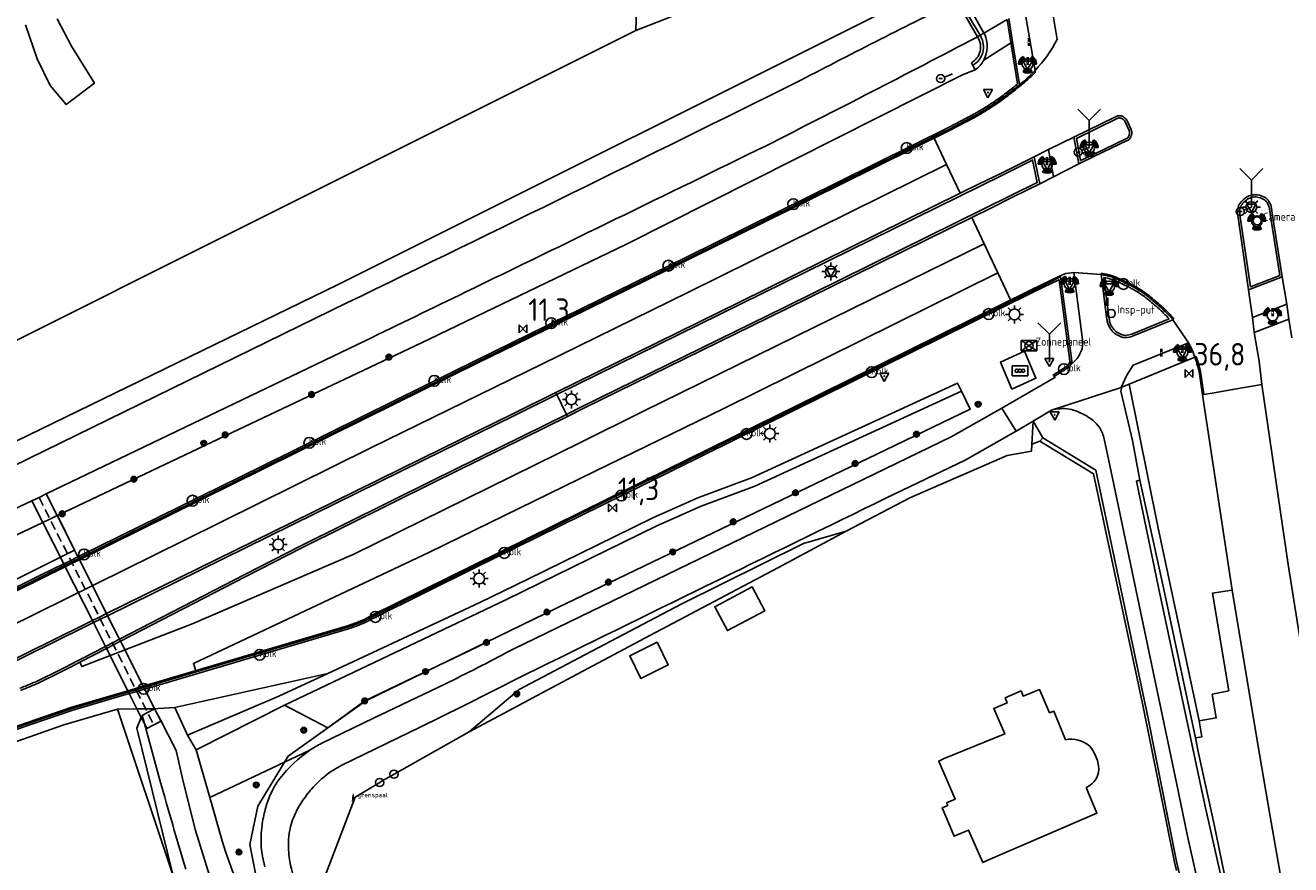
# Model space of a CAD drawing. Header units: metres. Extents: x 146197 to 147987, y 466000 to 467464.
# Tile 11 of 18: x 147670 to 147810, y 467066 to 467160. Entities that reach past the tile are written whole.
import ezdxf

# ---------------------------------------------------------------- set-up
doc = ezdxf.new("R2010")
doc.units = ezdxf.units.M
doc.header["$LTSCALE"] = 4
doc.linetypes.add('STIPPELFIJN', pattern=[0.375, 0.25, -0.125])
doc.layers.get('0').update_dxf_attribs({"linetype": 'CONTINUOUS'})
for name, color, linetype in [('G_BTD', 3, 'CONTINUOUS'), ('G_KWDUPM1', 11, 'ByLayer'), ('G_OTD', 32, 'CONTINUOUS'), ('G_OWG', 6, 'CONTINUOUS'), ('G_OWT', 6, 'CONTINUOUS'), ('G_PND', 1, 'CONTINUOUS'), ('G_WGD', 7, 'CONTINUOUS'), ('G_WGI', 1, 'CONTINUOUS'), ('G_WTD', 5, 'CONTINUOUS'), ('LKWDUP', 5, 'CONTINUOUS'), ('LSHD', 3, 'CONTINUOUS'), ('LVGO', 3, 'CONTINUOUS'), ('LWGI', 7, 'CONTINUOUS'), ('PPALHM', 10, 'CONTINUOUS'), ('PVGO', 102, 'CONTINUOUS')]:
    doc.layers.add(name, color=color, linetype=linetype)
for name, color, linetype, true_color in [('PBRD', 7, 'CONTINUOUS', 0xbd2877), ('PINS', 7, 'CONTINUOUS', 0xbd2877), ('PKST', 7, 'CONTINUOUS', 0xbd2877), ('PPAL', 7, 'CONTINUOUS', 0xbd2877), ('PPUT', 7, 'CONTINUOUS', 0xbd2877), ('PSNS', 7, 'CONTINUOUS', 0xbd2877)]:
    doc.layers.add(name, color=color, linetype=linetype, true_color=true_color)
doc.styles.add('ISO', font='ISO')
doc.styles.get("Standard").update_dxf_attribs({"font": 'ISO'})
doc.linetypes.add('HAAG', pattern='A,0.25,-0.25,[151,BLOK.SHX,S=0.25,R=0,X=0,Y=0],-0.25,0.25', length=1)

# ---------------------------------------------------------------- blocks, each defined once
blk = doc.blocks.new('drukknoppaal')
at = {"linetype": 'ByBlock', "lineweight": -2}
h = blk.add_hatch(color=0, dxfattribs=at)
h.dxf.hatch_style = 1
h.paths.add_polyline_path([(0.15, 0.8), (-0.15, 0.8), (-0.15, -0.1), (0, -0.1, -0.414214), (-0.1, 0, -1), (0.1, 0, -0.414214), (0, -0.1), (0.15, -0.1)])
h.paths.add_polyline_path([(-0.1, 0.3, -1), (0.1, 0.3, -1)], flags=16)
at = {"linetype": 'ByBlock', "lineweight": -2, "true_color": 0x681648}
h = blk.add_hatch(color=219, dxfattribs=at)
h.dxf.hatch_style = 1
h.paths.add_polyline_path([(0.1, 0, 1), (-0.1, 0, 1)])
at = {"color": 0, "linetype": 'ByBlock', "lineweight": -2}
blk.add_attdef('DRUKKNOPPAAL', (0.5, 0.35), '', height=0.5, dxfattribs=at)
blk = doc.blocks.new('lichtmast')
at = {"color": 0}
for p, q in [((-0.6, 0), (-1, 0)), ((-0.71, 0.71), (-0.42, 0.42)), ((0, 0.6), (0, 1)), ((0.42, 0.42), (0.71, 0.71)), ((0.6, 0), (1, 0)), ((-0.42, -0.42), (-0.71, -0.71)), ((0, -0.6), (0, -1)), ((0.42, -0.42), (0.71, -0.71))]:
    blk.add_line(p, q, dxfattribs=at)
blk.add_circle((0, 0), 0.6, dxfattribs=at)
blk = doc.blocks.new('verkeersbord')
at = {"color": 0}
for p, q in [((0.5, 0.32), (-0.5, 0.32)), ((-0.5, 0.32), (0, -0.6)), ((0, -0.6), (0.5, 0.32))]:
    blk.add_line(p, q, dxfattribs=at)
blk = doc.blocks.new('kolk')
at = {"color": 0}
blk.add_circle((0, 0), 0.6, dxfattribs=at)
at = {"color": 0, "linetype": 'Continuous', "style": 'ISO'}
blk.add_attdef('KOLK', (-0.04, -0.26), '', height=0.8, dxfattribs=at)
blk = doc.blocks.new('aanduidingsbord')
at = {"color": 0}
for p, q in [((-0.81, -0.33), (0, 0)), ((-1.45, -0.5), (-1.01, -0.5))]:
    blk.add_line(p, q, dxfattribs=at)
blk.add_circle((-1.23, -0.5), 0.45, dxfattribs=at)
blk = doc.blocks.new('verkeersbord-pl')
at = {"linetype": 'Continuous'}
blk.add_circle((0, 0), 0.03, dxfattribs=at)
blk = doc.blocks.new('verkeerslicht')
at = {"color": 0, "linetype": 'Continuous'}
for p, q in [((-1, 0), (-0.6, 0)), ((-0.3, 0.52), (-0.5, 0.86)), ((0.3, 0.52), (0.5, 0.86)), ((0.6, 0), (1, 0)), ((-0.3, -0.52), (-0.5, -0.86)), ((0.3, -0.52), (0.5, -0.86))]:
    blk.add_line(p, q, dxfattribs=at)
at = {"color": 0}
blk.add_circle((0, 0), 0.6, dxfattribs=at)
at = {"color": 0, "linetype": 'Continuous'}
for radius, start, end in [(0.996, 119.9985, 179.9935), (0.897, 119.9989, 179.9928), (0.797, 119.9994, 179.9919), (0.697, 120, 179.9907), (0.697, 0.0093, 60), (0.797, 0.0081, 60.0006), (0.897, 0.0072, 60.0011), (0.996, 0.0065, 60.0015), (0.996, 240.0015, 299.9985), (0.897, 240.0011, 299.9989), (0.797, 240.0006, 299.9994), (0.697, 240, 300)]:
    blk.add_arc((0, 0), radius, start, end, dxfattribs=at)
blk = doc.blocks.new('schk.dwg')
for p, q in [((0.86, 0.56), (-0.86, 0.56)), ((-0.86, 0.56), (-0.86, -0.56)), ((0.86, -0.56), (0.86, 0.56)), ((-0.86, -0.56), (0.86, -0.56))]:
    blk.add_line(p, q)
at = {"linetype": 'Continuous'}
for p, q in [((-0.86, 0.56), (0.86, -0.56)), ((-0.86, -0.56), (0.86, 0.56))]:
    blk.add_line(p, q, dxfattribs=at)
blk = doc.blocks.new('zonnepaneel')
at = {"color": 0}
blk.add_circle((0, 0), 0.45, dxfattribs=at)
at = {"color": 0, "style": 'ISO'}
blk.add_attdef('ZONNEPANEEL', (0.7, 0), '', height=0.9, dxfattribs=at)
blk = doc.blocks.new('wegwijzer')
at = {"color": 0}
for q in [(-0.424, 1.424), (0.424, 1.424), (0, 0)]:
    blk.add_line((0, 1), q, dxfattribs=at)
blk = doc.blocks.new('boom')
at = {"color": 0}
for radius in [0.315, 0.225, 0.135]:
    blk.add_circle((0, 0), radius, dxfattribs=at)
blk = doc.blocks.new('schk-vri')
at = {"color": 0}
for p, q in [((0.86, 0.56), (-0.86, 0.56)), ((-0.86, 0.56), (-0.86, -0.56)), ((0.86, -0.56), (0.86, 0.56)), ((-0.86, -0.56), (0.86, -0.56))]:
    blk.add_line(p, q, dxfattribs=at)
for centre in [(-0.36, 0), (0, 0), (0.36, 0)]:
    blk.add_circle(centre, 0.18, dxfattribs=at)
blk = doc.blocks.new('kilometerpaal')
at = {"color": 0}
for p, q in [((-0.44, 0.44), (0.44, -0.44)), ((-0.44, -0.44), (-0.44, 0.44)), ((0.44, 0.44), (-0.44, -0.44)), ((0.44, -0.44), (0.44, 0.44))]:
    blk.add_line(p, q, dxfattribs=at)
at = {"color": 0, "style": 'ISO'}
blk.add_attdef('KILOMETERPAAL', (0.59, 0.87), '', height=2.5, dxfattribs=at)
blk = doc.blocks.new('obstakel')
at = {"color": 0}
blk.add_circle((0, 0), 0.45, dxfattribs=at)
at = {"color": 0, "style": 'ISO'}
blk.add_attdef('OBSTAKEL', (0.7, 0), '', height=0.9, dxfattribs=at)
blk = doc.blocks.new('klok')
at = {"color": 0}
blk.add_circle((0, 0), 0.45, dxfattribs=at)
at = {"style": 'ISO'}
blk.add_attdef('KLOK', (0.7, 0), '', height=0.9, dxfattribs=at)
blk = doc.blocks.new('grensmarkering')
at = {"linetype": 'ByBlock', "lineweight": -2}
h = blk.add_hatch(color=0, dxfattribs=at)
h.dxf.hatch_style = 1
h.paths.add_polyline_path([(0.09, 0.55, 0.219912), (0.05, 0.61, -0.457379), (0.04, 0.66, 2.245674), (-0.04, 0.66, -0.457379), (-0.05, 0.61, 0.219912), (-0.09, 0.55), (-0.15, 0.04), (-0.18, 0.04), (-0.18, 0.01, 0.018367), (-0.1, 0, -0.954633), (0.1, 0, 0.018367), (0.18, 0.01), (0.18, 0.04), (0.15, 0.04)])
at = {"linetype": 'ByBlock', "lineweight": -2, "true_color": 0x681648}
h = blk.add_hatch(color=219, dxfattribs=at)
h.dxf.hatch_style = 1
h.paths.add_polyline_path([(0.1, 0, 1), (-0.1, 0, 1)])
at = {"linetype": 'ByBlock', "lineweight": -2}
h = blk.add_hatch(color=0, dxfattribs=at)
h.dxf.hatch_style = 1
h.paths.add_polyline_path([(0.18, -0.04, -0.022381), (0.08, -0.06, -0.528879), (-0.08, -0.06, -0.022381), (-0.18, -0.04), (-0.18, -0.13, 0.083333), (0.18, -0.13)])
at = {"color": 0, "linetype": 'ByBlock', "lineweight": -2}
blk.add_attdef('GRENSMARKERING', (0.5, 0.35), '', height=0.5, dxfattribs=at)
blk = doc.blocks.new('verkeersteller')
at = {"color": 0}
blk.add_circle((0, 0), 0.45, dxfattribs=at)

msp = doc.modelspace()

# ---------------------------------------------------------------- linework, layer by layer
at = {"layer": 'G_BTD', "linetype": 'Continuous', "transparency": 33554687}
for points in [[(147792.12, 467119.788), (147795.29, 467103.985), (147799.882, 467082.396)], [(147803.562, 467096.909), (147803.262, 467096.872), (147801.362, 467096.563), (147803.172, 467085.713), (147801.34, 467085.334), (147801.781, 467082.72), (147799.882, 467082.396)], [(147703.15, 467081.597), (147698.339, 467084.125)], [(147685.982, 467065.174), (147679.773, 467083.695)], [(147799.47, 467080.494), (147800.187, 467080.627), (147799.882, 467082.396)], [(147698.343, 467077.797), (147690.04, 467073.861)]]:
    msp.add_lwpolyline(points, dxfattribs=at)
at = {"layer": 'G_KWDUPM1', "transparency": 33554687}
for points in [[(147775.989, 467158.771), (147778.567, 467160.275)], [(147775.288, 467158.355), (147775.561, 467158.522)], [(147775.561, 467158.522), (147775.989, 467158.771)], [(147670.277, 467106.816), (147671.488, 467104.42)], [(147673.088, 467105.179), (147671.875, 467107.584)], [(147675.022, 467101.347), (147673.088, 467105.179)], [(147671.488, 467104.42), (147673.816, 467099.813)], [(147675.402, 467100.595), (147675.022, 467101.347)], [(147673.816, 467099.813), (147673.906, 467099.635)], [(147673.906, 467099.635), (147673.974, 467099.501), (147676.999, 467093.514)], [(147675.492, 467100.416), (147675.402, 467100.595)], [(147678.583, 467094.291), (147675.559, 467100.282), (147675.492, 467100.416)], [(147678.695, 467094.068), (147678.583, 467094.291)], [(147680.019, 467091.445), (147678.695, 467094.068)], [(147676.999, 467093.514), (147677.112, 467093.291)], [(147677.112, 467093.291), (147678.454, 467090.636)], [(147680.132, 467091.222), (147680.019, 467091.445)], [(147682.715, 467086.103), (147682.646, 467086.24), (147680.132, 467091.222)], [(147678.454, 467090.636), (147678.566, 467090.413)], [(147678.566, 467090.413), (147680.931, 467085.733), (147681, 467085.597)], [(147681, 467085.597), (147681.092, 467085.416)], [(147681.092, 467085.416), (147681.951, 467083.716)], [(147682.807, 467085.922), (147682.715, 467086.103)], [(147683.91, 467083.735), (147682.807, 467085.922)], [(147681.951, 467083.716), (147682.435, 467082.757)], [(147682.435, 467082.757), (147682.777, 467082.081)], [(147682.777, 467082.081), (147683.047, 467081.545), (147683.815, 467081.933), (147684.583, 467082.32), (147684.616, 467082.337), (147684.556, 467082.454), (147683.91, 467083.735)]]:
    msp.add_lwpolyline(points, dxfattribs=at)
at = {"layer": 'G_OTD', "linetype": 'Continuous', "transparency": 33554687}
for points in [[(147739.661, 467241.581), (147738.783, 467207.701), (147737.328, 467159.037), (147706.901, 467143.829), (147692.191, 467136.452), (147667.213, 467123.954), (147649.136, 467115), (147626.585, 467103.695), (147608.963, 467094.625)], [(147673.105, 467160.341), (147674.682, 467157.308), (147677.229, 467153.184), (147674.075, 467150.819), (147672.316, 467152.942), (147670.861, 467155.913), (147669.587, 467159.674)], [(147782.199, 467113.455), (147788.147, 467109.823), (147793.615, 467084.318), (147797.168, 467066.707), (147797.357, 467065.772)], [(147787.334, 467075.004), (147788.53, 467072.147), (147776.436, 467066.9), (147775.856, 467066.651), (147774.294, 467070.256), (147772.698, 467069.565), (147771.361, 467072.734), (147771.968, 467072.998), (147771.846, 467073.273), (147772.807, 467073.691), (147771.058, 467077.729), (147770.974, 467077.924), (147771.583, 467078.189), (147778.303, 467080.945), (147777.08, 467083.777), (147778.566, 467084.378), (147778.36, 467084.958), (147780.119, 467085.714), (147780.338, 467085.133), (147782.159, 467085.861), (147783.277, 467083.287), (147783.754, 467083.459), (147785.039, 467080.294)], [(147787.744, 467079.588), (147788.046, 467079.162), (147788.355, 467078.598), (147788.601, 467077.976), (147788.699, 467077.389)]]:
    msp.add_lwpolyline(points, dxfattribs=at)
for points in [[(147785.039, 467080.294, -0.2247972), (147787.744, 467079.588)], [(147788.699, 467077.389, -0.3636653), (147787.334, 467075.004)]]:
    msp.add_lwpolyline(points, format="xyb", dxfattribs=at)
at = {"layer": 'G_OWG', "linetype": 'Continuous', "transparency": 33554687}
for points in [[(147773.895, 467162.871), (147773.826, 467162.604), (147774.861, 467160.77), (147775.989, 467158.771)], [(147773.216, 467162.477), (147774.39, 467160.496), (147775.561, 467158.522)], [(147775.561, 467158.522), (147775.633, 467158.4)], [(147775.989, 467158.771), (147776.049, 467158.665)], [(147779.176, 467157.78), (147775.979, 467155.761)], [(147779.106, 467119.238), (147777.848, 467122.235), (147780.512, 467123.436), (147781.77, 467120.439), (147779.106, 467119.238)], [(147703.15, 467081.597), (147704.567, 467082.606), (147707.371, 467084.601), (147715.345, 467088.503), (147728.681, 467094.984), (147753.463, 467106.904), (147764.1, 467112.02), (147774.472, 467117.009), (147773.516, 467118.998)], [(147728.466, 467118.856), (147728.576, 467118.632)], [(147728.576, 467118.632), (147729.658, 467116.423)], [(147729.658, 467116.423), (147729.768, 467116.199)], [(147781.453, 467115.68), (147781.313, 467113.102)], [(147781.313, 467113.102), (147782.199, 467113.455)], [(147782.526, 467113.831), (147782.199, 467113.455)], [(147760.701, 467103.453), (147767.775, 467107.169), (147778.587, 467111.845), (147781.271, 467112.324), (147781.313, 467113.102)], [(147675.022, 467101.347), (147673.145, 467105.206)], [(147718.837, 467081.181), (147724.384, 467085.885), (147725.641, 467086.549), (147733.084, 467090.477), (147742.452, 467095.364), (147755.958, 467102.079), (147760.701, 467103.453)], [(147718.837, 467081.181), (147725.425, 467084.692), (147726.31, 467085.163), (147738.914, 467091.879), (147753.187, 467099.42), (147760.701, 467103.453)], [(147675.022, 467101.347), (147669.903, 467098.803), (147650.786, 467089.343), (147629.375, 467078.776), (147619.457, 467073.82), (147610.673, 467068.96), (147607.464, 467067.032), (147600.892, 467062.786), (147595.985, 467059.384), (147591.886, 467056.448), (147583.133, 467050.745), (147581.74, 467049.896), (147579.4, 467048.469), (147576.265, 467046.684), (147573.664, 467045.225), (147570.64, 467043.619), (147565.153, 467040.718), (147551.206, 467033.366), (147539.349, 467026.89)], [(147703.149, 467087.66), (147686.14, 467083.863)], [(147641.984, 467069.127), (147644.928, 467070.735), (147650.441, 467073.226), (147658.841, 467076.496), (147662.13, 467077.843), (147673.835, 467081.941), (147679.773, 467083.695)], [(147681.951, 467083.716), (147679.773, 467083.695)], [(147681.951, 467083.716), (147683.91, 467083.735)], [(147703.15, 467081.597), (147698.754, 467078.468), (147698.343, 467077.797)], [(147702.762, 467065.01), (147706.166, 467073.909), (147708.905, 467075.543), (147709.19, 467075.709), (147710.319, 467076.365), (147710.496, 467076.468), (147718.837, 467081.181)], [(147701.134, 467079.119), (147698.343, 467077.797)]]:
    msp.add_lwpolyline(points, dxfattribs=at)
for points in [[(147775.979, 467155.761, 0.2401409), (147776.049, 467158.665)], [(147775.633, 467158.4, -0.4143131), (147774.758, 467155.181)], [(147775.979, 467155.761, -0.1152339), (147775.013, 467154.67)]]:
    msp.add_lwpolyline(points, format="xyb", dxfattribs=at)
at = {"layer": 'G_OWT', "linetype": 'Continuous', "transparency": 33554687}
for points in [[(147661.669, 467110.104), (147704.28, 467130.849), (147769.848, 467163.624)], [(147775.013, 467154.67), (147773.631, 467154.126), (147736.227, 467135.272), (147719.531, 467127.244), (147714.393, 467124.773), (147708.547, 467122.001), (147693.211, 467114.731), (147673.145, 467105.206)], [(147774.758, 467155.181), (147774.599, 467155.459)], [(147775.013, 467154.67), (147774.758, 467155.181)], [(147673.088, 467105.179), (147672.287, 467104.799), (147671.488, 467104.42)], [(147673.088, 467105.179), (147673.145, 467105.206)], [(147671.488, 467104.42), (147647.05, 467092.819), (147637.796, 467088.174), (147627.311, 467083.363), (147604.672, 467072.051), (147590.998, 467064.7), (147581.276, 467059.474), (147553.787, 467045.196), (147526.205, 467030.7), (147501.136, 467017.617), (147475.953, 467004.731)], [(147682.435, 467082.757), (147681.943, 467081.582), (147685.982, 467065.174)], [(147682.435, 467082.757), (147682.529, 467082.982)], [(147683.91, 467083.735), (147684.298, 467083.757), (147686.14, 467083.863)], [(147687.544, 467080.807), (147686.14, 467083.863)], [(147690.04, 467073.861), (147688.517, 467079.159)], [(147690.04, 467073.861), (147691.421, 467069.053), (147691.811, 467067.785)]]:
    msp.add_lwpolyline(points, dxfattribs=at)
for points in [[(147775.288, 467158.355, -0.4334666), (147774.599, 467155.459)], [(147691.811, 467067.785, 0.02156), (147693.404, 467063.61)]]:
    msp.add_lwpolyline(points, format="xyb", dxfattribs=at)
at = {"layer": 'G_PND', "linetype": 'Continuous', "transparency": 33554687}
for points in [[(147751.67, 467094.606), (147747.514, 467092.404), (147746.109, 467095.057), (147750.265, 467097.258), (147751.67, 467094.606)], [(147739.696, 467091.133), (147740.943, 467088.605), (147737.883, 467087.101), (147736.66, 467089.62), (147739.696, 467091.133)]]:
    msp.add_lwpolyline(points, dxfattribs=at)
at = {"layer": 'G_WGD', "linetype": 'Continuous', "transparency": 33554687}
for points in [[(147781.675, 467154.608), (147780.495, 467161.4)], [(147783.5, 467161.819), (147784.107, 467158.068)], [(147778.752, 467160.383), (147779.176, 467157.78)], [(147779.949, 467153.044), (147779.911, 467153.275), (147779.176, 467157.78)], [(147780.386, 467153.387), (147780.25, 467153.277), (147779.949, 467153.044)], [(147774.888, 467149.535), (147772.236, 467148.141)], [(147785.976, 467147.205), (147790.597, 467149.458)], [(147791.892, 467149.015), (147792.307, 467148.121)], [(147770.388, 467147.227), (147759.91, 467142.044), (147743.056, 467133.706), (147725.423, 467125.063)], [(147772.236, 467148.141), (147770.388, 467147.227)], [(147771.846, 467144.152), (147770.388, 467147.227)], [(147785.976, 467147.205), (147783.17, 467145.836)], [(147785.976, 467147.205), (147786.522, 467144.234)], [(147792.376, 467147.426), (147792.4, 467147.56)], [(147781.583, 467145.03), (147783.17, 467145.836)], [(147783.17, 467145.836), (147783.717, 467142.792)], [(147786.522, 467144.234), (147788.285, 467145.083), (147791.911, 467146.829)], [(147781.583, 467145.03), (147777.935, 467143.193)], [(147781.583, 467145.03), (147782.183, 467142.024)], [(147726.92, 467122.011), (147743.2, 467129.993), (147771.846, 467144.152)], [(147773.352, 467140.975), (147771.846, 467144.152)], [(147775.451, 467142.01), (147777.935, 467143.193)], [(147786.522, 467144.234), (147783.717, 467142.792)], [(147775.451, 467142.01), (147773.352, 467140.975)], [(147779.178, 467140.534), (147782.183, 467142.024)], [(147782.183, 467142.024), (147783.717, 467142.792)], [(147773.352, 467140.975), (147748.844, 467128.892), (147728.466, 467118.856)], [(147779.178, 467140.534), (147776.822, 467139.354)], [(147776.822, 467139.354), (147774.633, 467138.275)], [(147807.934, 467139.282), (147808.086, 467138.294), (147809.107, 467131.684)], [(147774.633, 467138.275), (147754.069, 467128.14), (147731.575, 467117.092), (147729.768, 467116.199)], [(147776.016, 467135.36), (147774.633, 467138.275)], [(147805.376, 467130.243), (147804.176, 467138.54)], [(147731.188, 467113.302), (147738.202, 467116.762), (147776.016, 467135.36)], [(147777.546, 467132.132), (147776.016, 467135.36)], [(147732.769, 467110.078), (147747.126, 467117.09), (147777.546, 467132.132)], [(147779.032, 467128.998), (147777.546, 467132.132)], [(147784.499, 467131.677), (147784.513, 467131.845)], [(147785.976, 467132.17), (147785.079, 467132.058), (147784.513, 467131.845)], [(147786.963, 467124.452), (147785.976, 467132.17)], [(147785.976, 467132.17), (147789.021, 467131.954)], [(147789.021, 467131.954), (147789.656, 467126.966)], [(147781.222, 467130.081), (147783.525, 467131.209)], [(147784.499, 467131.677), (147783.525, 467131.209)], [(147784.499, 467131.677), (147784.527, 467131.468), (147785.734, 467122.343)], [(147809.107, 467131.684), (147805.376, 467130.243)], [(147809.107, 467131.684), (147809.635, 467128.655)], [(147779.032, 467128.998), (147757.867, 467118.532), (147738.245, 467108.866), (147734.315, 467106.924)], [(147781.222, 467130.081), (147779.032, 467128.998)], [(147794.263, 467129.461), (147794.015, 467129.658)], [(147805.82, 467127.175), (147805.376, 467130.243)], [(147809.635, 467128.655), (147805.82, 467127.175)], [(147809.635, 467128.655), (147809.837, 467126.996)], [(147796.984, 467126.937), (147792.505, 467125.107)], [(147798.689, 467124.347), (147797.719, 467125.834), (147796.984, 467126.937)], [(147805.995, 467125.5), (147805.82, 467127.175)], [(147809.837, 467126.996), (147805.995, 467125.5)], [(147809.837, 467126.996), (147810.198, 467124.921)], [(147675.492, 467100.416), (147695.936, 467110.495), (147710.596, 467117.751), (147719.732, 467122.273), (147725.423, 467125.063)], [(147806.549, 467122.327), (147805.995, 467125.5)], [(147798.689, 467124.347), (147792.554, 467121.89), (147791.867, 467120.775), (147791.226, 467119.423)], [(147799.42, 467122.772), (147799.111, 467123.578), (147798.689, 467124.347)], [(147637.589, 467077.783), (147657.613, 467087.828), (147687.153, 467102.4), (147707.913, 467112.693), (147726.92, 467122.011)], [(147785.876, 467122.132), (147786.249, 467122.52), (147786.358, 467122.641)], [(147799.42, 467122.772), (147792.12, 467119.788)], [(147799.42, 467122.772), (147799.648, 467122.136), (147799.894, 467121.169)], [(147806.549, 467122.327), (147806.857, 467119.74)], [(147783.803, 467120.637), (147783.869, 467120.507), (147777.981, 467117.096)], [(147783.803, 467120.637), (147785.136, 467121.478)], [(147785.511, 467121.79), (147785.583, 467121.853)], [(147799.894, 467121.169), (147800.274, 467118.594)], [(147791.226, 467119.423), (147783.483, 467116.906)], [(147791.304, 467119.455), (147791.19, 467118.985), (147792.482, 467113.515), (147793.301, 467109.11)], [(147791.226, 467119.423), (147791.304, 467119.455)], [(147791.304, 467119.455), (147792.12, 467119.788)], [(147800.274, 467118.594), (147800.422, 467118.62), (147801.796, 467118.859), (147803.596, 467119.172), (147806.857, 467119.74)], [(147806.857, 467119.74), (147809.784, 467099.74), (147812.661, 467081.565), (147815.062, 467067.292), (147818.667, 467048.198)], [(147678.583, 467094.291), (147699.09, 467104.363), (147713.599, 467111.523), (147723.756, 467116.536), (147728.466, 467118.856)], [(147800.274, 467118.594), (147803.562, 467096.909)], [(147777.981, 467117.096), (147772.348, 467113.916), (147723.796, 467090.375), (147723.443, 467090.204)], [(147777.981, 467117.096), (147779.587, 467114.563)], [(147781.453, 467115.68), (147783.483, 467116.906)], [(147680.132, 467091.222), (147694.035, 467098.404), (147700.244, 467101.6), (147714.891, 467108.843), (147729.768, 467116.199)], [(147779.587, 467114.563), (147781.453, 467115.68)], [(147781.453, 467115.68), (147782.526, 467113.831)], [(147788.508, 467115.369), (147788.865, 467114.933)], [(147779.587, 467114.563), (147773.918, 467111.341), (147765.175, 467107.147)], [(147808.037, 467023.656), (147804.034, 467039.22), (147801.075, 467051.502), (147797.581, 467065.831), (147797.551, 467065.956), (147797.389, 467066.77), (147794.221, 467082.641), (147788.416, 467110.243), (147782.526, 467113.831)], [(147789.344, 467113.694), (147789.975, 467110.753), (147797.365, 467075.492), (147798.545, 467069.754), (147799.543, 467065.299), (147809.237, 467025.744)], [(147675.619, 467088.89), (147675.819, 467088.407), (147688.014, 467093.128), (147705.966, 467100.857), (147731.188, 467113.302)], [(147688.516, 467087.817), (147688.225, 467088.758), (147714.364, 467101.089), (147732.769, 467110.078)], [(147807.313, 467044.193), (147803.514, 467059.763), (147800.538, 467073.056), (147795.374, 467097.213), (147792.925, 467109.021), (147793.301, 467109.11)], [(147793.301, 467109.11), (147795.921, 467097.142), (147799.47, 467080.494)], [(147688.516, 467087.817), (147705.36, 467092.793), (147706.312, 467093.141), (147707.223, 467093.499), (147708.126, 467093.984), (147719.376, 467099.543), (147734.315, 467106.924)], [(147673.906, 467099.635), (147671.418, 467098.408), (147646.998, 467086.324), (147636.062, 467080.93)], [(147675.492, 467100.416), (147674.694, 467100.023), (147673.906, 467099.635)], [(147818.514, 467028.81), (147818.408, 467029.223), (147818.228, 467029.577), (147814.162, 467035.27), (147813.753, 467037.553), (147807.79, 467071.767), (147806.372, 467079.994), (147803.562, 467096.909)], [(147678.583, 467094.291), (147677.782, 467093.898), (147676.999, 467093.514)], [(147676.999, 467093.514), (147676.218, 467093.13), (147652.949, 467081.656)], [(147680.132, 467091.222), (147679.339, 467090.812), (147678.566, 467090.413)], [(147678.566, 467090.413), (147675.619, 467088.89)], [(147675.619, 467088.89), (147674.482, 467088.303)], [(147672.724, 467087.415), (147671.806, 467086.978), (147670.892, 467086.543)], [(147682.715, 467086.103), (147688.516, 467087.817)], [(147725.154, 467087.559), (147724.788, 467087.38), (147718.116, 467084.018), (147713.389, 467081.677), (147704.717, 467077.45), (147703.981, 467077.048)], [(147681, 467085.597), (147674.651, 467083.728), (147667.067, 467081.114), (147666.741, 467080.931), (147664.774, 467080.164), (147656.415, 467076.996), (147654.649, 467076.345), (147654.002, 467076.073), (147649.473, 467074.261), (147641.129, 467070.49)], [(147681, 467085.597), (147681.444, 467085.728), (147681.842, 467085.846), (147682.715, 467086.103)], [(147716.121, 467086.448), (147708.211, 467082.671), (147702.463, 467079.891)], [(147807.313, 467044.193), (147807.709, 467044.302), (147804.317, 467058.133), (147802.974, 467064.022), (147801.559, 467070.893), (147799.83, 467078.806), (147799.47, 467080.494)], [(147697.039, 467074.765), (147696.678, 467073.976)], [(147695.784, 467068.078), (147695.896, 467067.329), (147696.138, 467066.177)]]:
    msp.add_lwpolyline(points, dxfattribs=at)
for points in [[(147784.107, 467158.068, -0.0717482), (147781.675, 467154.608)], [(147781.675, 467154.608, -0.0237677), (147780.807, 467153.749)], [(147779.949, 467153.044, -0.0126419), (147778.708, 467152.045)], [(147780.807, 467153.749, -0.0109515), (147780.386, 467153.387)], [(147778.708, 467152.045, -0.0124629), (147777.419, 467151.109)], [(147774.888, 467149.535, 0.0113949), (147776.172, 467150.292)], [(147777.419, 467151.109, -0.0113765), (147776.172, 467150.292)], [(147790.807, 467149.562, 0.0648999), (147790.597, 467149.458)], [(147790.971, 467149.588, 0.085159), (147790.807, 467149.562)], [(147791.232, 467149.563, 0.0345329), (147790.971, 467149.588)], [(147791.37, 467149.518, 0.0674958), (147791.232, 467149.563)], [(147791.498, 467149.442, 0.0415196), (147791.37, 467149.518)], [(147791.689, 467149.289, 0.0236102), (147791.498, 467149.442)], [(147791.784, 467149.185, 0.0549398), (147791.689, 467149.289)], [(147791.892, 467149.015, 0.0357953), (147791.784, 467149.185)], [(147792.203, 467147.046, 0.0358129), (147792.321, 467147.266)], [(147792.307, 467148.121, -0.0529086), (147792.394, 467147.91)], [(147792.321, 467147.266, 0.0429697), (147792.376, 467147.426)], [(147792.394, 467147.91, -0.0779547), (147792.414, 467147.757)], [(147792.414, 467147.757, -0.0205617), (147792.4, 467147.56)], [(147791.911, 467146.829, 0.0553679), (147792.107, 467146.942)], [(147792.107, 467146.942, 0.0998418), (147792.203, 467147.046)], [(147804.553, 467140.028, -0.0698524), (147805.14, 467140.529)], [(147805.14, 467140.529, -0.0865467), (147805.722, 467140.773)], [(147805.722, 467140.773, -0.0974563), (147806.379, 467140.795)], [(147807.127, 467140.548, 0.0814939), (147806.379, 467140.795)], [(147807.127, 467140.548, -0.1321599), (147807.644, 467140.074)], [(147804.176, 467138.54, -0.1006293), (147804.218, 467139.395)], [(147804.218, 467139.395, -0.1180316), (147804.553, 467140.028)], [(147807.644, 467140.074, -0.1087938), (147807.934, 467139.282)], [(147789.021, 467131.954, -0.0194544), (147790.111, 467131.689)], [(147790.111, 467131.689, -0.0362782), (147790.669, 467131.487)], [(147790.669, 467131.487, -0.004899), (147792.082, 467130.84)], [(147792.082, 467130.84, -0.0188954), (147792.481, 467130.634)], [(147792.481, 467130.634, -0.0135521), (147793.393, 467130.088)], [(147793.393, 467130.088, -0.0190701), (147794.015, 467129.658)], [(147794.263, 467129.461, -0.0028493), (147795.596, 467128.325)], [(147795.596, 467128.325, -0.0191083), (147796.11, 467127.848)], [(147796.11, 467127.848, -0.0106513), (147796.984, 467126.937)], [(147789.731, 467126.572, -0.0327737), (147789.656, 467126.966)], [(147789.827, 467126.318, -0.0534378), (147789.731, 467126.572)], [(147790.058, 467125.914, -0.0269188), (147789.827, 467126.318)], [(147790.285, 467125.61, -0.035847), (147790.058, 467125.914)], [(147790.54, 467125.391, -0.0758326), (147790.285, 467125.61)], [(147791.164, 467125.059, -0.0354524), (147790.54, 467125.391)], [(147791.739, 467124.948, -0.1131899), (147791.164, 467125.059)], [(147792.505, 467125.107, -0.0849884), (147791.739, 467124.948)], [(147786.473, 467122.808, 0.0149641), (147786.793, 467123.45)], [(147786.912, 467123.834, -0.0652902), (147786.793, 467123.45)], [(147786.912, 467123.834, 0.0431305), (147786.963, 467124.452)], [(147785.68, 467122.103, -0.0544773), (147785.511, 467121.79)], [(147785.583, 467121.853, 0.0178174), (147785.876, 467122.132)], [(147785.734, 467122.343, -0.0547534), (147785.68, 467122.103)], [(147786.358, 467122.641, 0.0536225), (147786.473, 467122.808)], [(147785.383, 467121.65, -0.0678439), (147785.136, 467121.478)], [(147785.511, 467121.79, -0.0433964), (147785.383, 467121.65)], [(147783.483, 467116.906, -0.0921342), (147785.448, 467117.017)], [(147785.448, 467117.017, -0.0842922), (147787.381, 467116.244)], [(147787.381, 467116.244, -0.0590121), (147788.508, 467115.369)], [(147788.865, 467114.933, -0.0733973), (147789.344, 467113.694)], [(147765.175, 467107.147, 0.0008136), (147725.154, 467087.559)], [(147723.443, 467090.204, -0.0067373), (147716.121, 467086.448)], [(147674.482, 467088.303, -0.0030941), (147673.327, 467087.711)], [(147673.327, 467087.711, -0.0060015), (147672.724, 467087.415)], [(147670.27, 467086.266, -0.005428), (147669.032, 467085.769)], [(147670.892, 467086.543, -0.0117814), (147670.27, 467086.266)], [(147702.463, 467079.891, 0.036665), (147701.134, 467079.119)], [(147701.134, 467079.119, 0.0680486), (147697.807, 467075.999)], [(147703.981, 467077.048, 0.0593763), (147701.994, 467075.513)], [(147697.807, 467075.999, 0.0446299), (147697.039, 467074.765)], [(147701.994, 467075.513, 0.035776), (147700.783, 467074.138)], [(147700.783, 467074.138, 0.0359205), (147699.784, 467072.602)], [(147696.678, 467073.976, 0.0375705), (147696.137, 467072.329)], [(147696.137, 467072.329, 0.0321323), (147695.812, 467070.512)], [(147699.784, 467072.602, 0.0659885), (147699.004, 467070.611)], [(147695.812, 467070.512, 0.0558491), (147695.784, 467068.078)], [(147698.784, 467069.201, -0.0440069), (147699.004, 467070.611)], [(147698.784, 467069.201, 0.0407086), (147698.816, 467067.63)], [(147698.816, 467067.63, 0.0725261), (147699.621, 467064.305)]]:
    msp.add_lwpolyline(points, format="xyb", dxfattribs=at)
at = {"layer": 'G_WGI', "linetype": 'Continuous', "transparency": 33554687}
for points in [[(147778.567, 467160.275), (147779.733, 467153.124)], [(147675.402, 467100.595), (147695.847, 467110.674), (147710.509, 467117.931), (147719.644, 467122.452), (147742.968, 467133.885), (147759.821, 467142.223), (147772.145, 467148.319), (147774.793, 467149.711)], [(147791.808, 467147.057), (147788.151, 467145.296), (147786.709, 467144.601), (147786.256, 467147.063), (147790.723, 467149.241)], [(147791.668, 467148.903), (147792.084, 467148.008)], [(147728.576, 467118.632), (147748.955, 467128.668), (147778.047, 467142.97), (147781.402, 467144.659), (147781.9, 467142.163), (147779.067, 467140.758), (147753.958, 467128.364), (147731.464, 467117.316), (147729.658, 467116.423)], [(147807.687, 467139.246), (147807.842, 467138.238), (147808.829, 467131.845), (147805.579, 467130.589), (147804.423, 467138.577)], [(147682.807, 467085.922), (147705.423, 467092.603), (147706.383, 467092.954), (147707.307, 467093.317), (147708.218, 467093.806), (147719.464, 467099.363), (147738.333, 467108.687), (147757.956, 467118.353), (147781.311, 467129.902), (147783.612, 467131.029), (147784.337, 467131.377), (147785.532, 467122.342)], [(147789.904, 467126.996), (147789.314, 467131.635)], [(147796.554, 467127.031), (147792.412, 467125.339)], [(147785.404, 467121.986), (147785.352, 467121.911)], [(147783.803, 467120.637), (147783.712, 467120.816), (147785.037, 467121.652)], [(147678.695, 467094.068), (147699.2, 467104.139), (147713.71, 467111.299), (147723.866, 467116.312), (147728.576, 467118.632)], [(147680.019, 467091.445), (147693.92, 467098.626), (147700.131, 467101.823), (147714.783, 467109.068), (147729.658, 467116.423)], [(147673.816, 467099.813), (147671.329, 467098.587), (147646.909, 467086.503), (147622.915, 467074.669), (147619.846, 467073.091), (147611.084, 467068.244), (147608.453, 467066.683), (147605.078, 467064.525), (147601.352, 467062.1), (147596.461, 467058.708), (147592.352, 467055.766), (147583.573, 467050.046), (147579.283, 467047.431), (147574.06, 467044.5), (147568.735, 467041.673), (147540.88, 467026.98), (147539.959, 467026.506), (147540.03, 467026.389)], [(147675.402, 467100.595), (147674.604, 467100.202), (147673.816, 467099.813)], [(147678.695, 467094.068), (147677.895, 467093.675), (147677.112, 467093.291)], [(147677.112, 467093.291), (147676.328, 467092.906), (147653.062, 467081.433)], [(147680.019, 467091.445), (147679.226, 467091.035), (147678.454, 467090.636)], [(147678.454, 467090.636), (147674.367, 467088.525)], [(147672.616, 467087.641), (147671.699, 467087.203), (147670.785, 467086.769)], [(147681.092, 467085.416), (147674.712, 467083.537), (147667.149, 467080.931), (147666.814, 467080.745), (147664.846, 467079.977), (147656.485, 467076.809), (147654.727, 467076.161), (147654.078, 467075.888), (147649.551, 467074.077), (147639.498, 467069.533), (147632.716, 467066.419), (147620.195, 467060.158), (147609.089, 467054.43), (147590.065, 467044.409), (147563.451, 467030.469), (147544.491, 467020.524), (147543.558, 467020.01)], [(147681.092, 467085.416), (147681.934, 467085.664), (147682.772, 467085.912), (147682.807, 467085.922)]]:
    msp.add_lwpolyline(points, dxfattribs=at)
for points in [[(147779.733, 467153.124, -0.0118979), (147778.587, 467152.204)], [(147778.587, 467152.204, -0.0125419), (147777.306, 467151.274)], [(147776.066, 467150.462, -0.0116255), (147774.793, 467149.711)], [(147777.306, 467151.274, -0.0115979), (147776.066, 467150.462)], [(147790.723, 467149.241, -0.0674376), (147790.889, 467149.326)], [(147790.889, 467149.326, -0.0861815), (147790.966, 467149.338)], [(147790.966, 467149.338, -0.0379367), (147791.189, 467149.317)], [(147791.189, 467149.317, -0.072077), (147791.26, 467149.293)], [(147791.26, 467149.293, -0.0528059), (147791.352, 467149.238)], [(147791.352, 467149.238, -0.0285744), (147791.523, 467149.102)], [(147791.523, 467149.102, -0.0549897), (147791.583, 467149.037)], [(147791.583, 467149.037, -0.0333598), (147791.668, 467148.903)], [(147791.991, 467147.178, -0.0758326), (147791.958, 467147.142)], [(147792.093, 467147.369, -0.0315363), (147791.991, 467147.178)], [(147792.084, 467148.008, -0.0567069), (147792.154, 467147.84)], [(147792.133, 467147.485, -0.0515409), (147792.093, 467147.369)], [(147792.151, 467147.588, -0.0327847), (147792.133, 467147.485)], [(147792.164, 467147.765, -0.0268685), (147792.151, 467147.588)], [(147792.164, 467147.765, 0.083912), (147792.154, 467147.84)], [(147792.376, 467147.426, 0.0289237), (147792.4, 467147.56)], [(147791.958, 467147.142, -0.0582242), (147791.808, 467147.057)], [(147804.74, 467139.862, -0.0698221), (147805.275, 467140.319)], [(147805.275, 467140.319, -0.0859512), (147805.778, 467140.529)], [(147805.778, 467140.529, -0.0977541), (147806.34, 467140.548)], [(147807.012, 467140.326, 0.0804284), (147806.34, 467140.548)], [(147807.012, 467140.326, -0.1312587), (147807.434, 467139.94)], [(147804.423, 467138.577, -0.0989716), (147804.46, 467139.333)], [(147804.46, 467139.333, -0.11891), (147804.74, 467139.862)], [(147807.434, 467139.94, -0.1083746), (147807.687, 467139.246)], [(147789.314, 467131.635, -0.0125507), (147790.043, 467131.449)], [(147790.043, 467131.449, -0.0349588), (147790.567, 467131.259)], [(147790.567, 467131.259, -0.0051849), (147791.975, 467130.614)], [(147791.975, 467130.614, -0.0195413), (147792.358, 467130.416)], [(147792.358, 467130.416, -0.0133918), (147793.259, 467129.877)], [(147793.259, 467129.877, -0.0184563), (147793.865, 467129.458)], [(147793.865, 467129.458, -0.015556), (147794.101, 467129.27)], [(147794.263, 467129.461, 0.0113445), (147794.015, 467129.658)], [(147794.101, 467129.27, -0.0026116), (147795.433, 467128.136)], [(147795.433, 467128.136, -0.0179326), (147795.933, 467127.671)], [(147795.933, 467127.671, -0.0086617), (147796.554, 467127.031)], [(147789.973, 467126.636, -0.0358587), (147789.904, 467126.996)], [(147790.05, 467126.43, -0.0510899), (147789.973, 467126.636)], [(147790.05, 467126.43, 0.0266147), (147790.268, 467126.05)], [(147790.475, 467125.773, -0.0352636), (147790.268, 467126.05)], [(147790.673, 467125.602, -0.0768378), (147790.475, 467125.773)], [(147791.265, 467125.288, -0.0361562), (147790.673, 467125.602)], [(147791.73, 467125.198, -0.1138199), (147791.265, 467125.288)], [(147792.412, 467125.339, -0.0842226), (147791.73, 467125.198)], [(147785.352, 467121.911, -0.041982), (147785.247, 467121.797)], [(147785.491, 467122.169, -0.0549547), (147785.404, 467121.986)], [(147785.532, 467122.342, -0.0505556), (147785.491, 467122.169)], [(147785.247, 467121.797, -0.0706335), (147785.037, 467121.652)], [(147674.367, 467088.525, -0.0030822), (147673.214, 467087.934)], [(147670.785, 467086.769, -0.0124528), (147670.174, 467086.497)], [(147673.214, 467087.934, -0.0066885), (147672.616, 467087.641)], [(147670.174, 467086.497, -0.0064397), (147668.943, 467086.003)]]:
    msp.add_lwpolyline(points, format="xyb", dxfattribs=at)
at = {"layer": 'G_WTD', "linetype": 'Continuous', "transparency": 33554687}
for points in [[(147755.126, 467153.257, -0.0054347), (147772.805, 467162.238)], [(147751.803, 467146.256, 0.003865), (147775.162, 467158.289)], [(147705.266, 467128.806, 0.0025297), (147755.126, 467153.257)], [(147718.464, 467130.016, 0.0007366), (147751.803, 467146.256)], [(147707.293, 467124.601, 0.0003229), (147718.464, 467130.016)], [(147684.506, 467075.786, 0.0061266), (147687.393, 467065.91)]]:
    msp.add_lwpolyline(points, format="xyb", dxfattribs=at)
for points in [[(147772.94, 467162.316), (147774.114, 467160.336), (147775.288, 467158.355)], [(147775.288, 467158.355), (147775.162, 467158.289)], [(147662.79, 467108.031), (147705.266, 467128.806)], [(147671.875, 467107.584), (147707.293, 467124.601)], [(147773.516, 467118.998), (147773.076, 467119.895), (147750.181, 467109.377), (147744.233, 467107.151), (147739.247, 467104.936), (147736.97, 467103.821), (147725.345, 467098.129), (147720.016, 467095.532), (147711.455, 467091.536), (147703.149, 467087.66)], [(147773.516, 467118.998), (147750.565, 467108.453), (147744.611, 467106.225), (147739.671, 467104.03), (147722.891, 467095.814), (147698.339, 467084.125)], [(147664.827, 467104.278), (147670.277, 467106.816)], [(147671.875, 467107.584), (147671.076, 467107.2), (147670.277, 467106.816)], [(147703.149, 467087.66), (147697.697, 467085.144)], [(147687.544, 467080.807), (147697.697, 467085.144)], [(147688.517, 467079.159), (147698.339, 467084.125)], [(147683.91, 467083.735), (147683.123, 467083.306), (147682.529, 467082.982)], [(147682.777, 467082.081), (147682.529, 467082.982)], [(147683.91, 467083.735), (147684.551, 467082.483), (147686.293, 467079.078)], [(147682.777, 467082.081), (147684.506, 467075.786)], [(147688.517, 467079.159), (147687.544, 467080.807)], [(147686.293, 467079.078), (147687.072, 467075.641), (147688.458, 467070.223), (147690.181, 467064.626), (147691.958, 467060.755), (147692.312, 467060.063)]]:
    msp.add_lwpolyline(points, dxfattribs=at)
at = {"layer": 'LKWDUP', "linetype": 'STIPPELFIJN', "lineweight": -3, "transparency": 33554687}
msp.add_lwpolyline([(147671.076, 467107.2), (147683.815, 467081.933)], dxfattribs=at)
at = {"layer": 'LSHD', "linetype": 'Continuous', "lineweight": -3, "transparency": 33554687}
for points in [[(147701.666, 467404.388), (147710.345, 467384.956), (147715.755, 467373.151), (147717.965, 467368.166), (147728.65, 467343.419), (147738.33, 467319.323), (147740.672, 467313.124), (147743.37, 467305.984), (147750.095, 467287.019), (147755.428, 467271.333), (147759.892, 467256.9), (147761.363, 467251.305), (147769.451, 467208.888), (147774.292, 467173.534), (147737.328, 467159.037)], [(147739.262, 467226.18), (147738.783, 467207.701), (147737.328, 467159.037), (147706.901, 467143.829), (147692.191, 467136.452), (147667.213, 467123.954), (147649.136, 467115), (147626.585, 467103.695), (147608.963, 467094.625)], [(147718.837, 467081.181), (147725.425, 467084.692), (147726.31, 467085.163), (147738.914, 467091.879), (147753.187, 467099.42), (147760.701, 467103.453), (147767.775, 467107.169), (147778.587, 467111.845), (147781.271, 467112.324)]]:
    msp.add_lwpolyline(points, dxfattribs=at)
at = {"layer": 'LVGO', "linetype": 'HAAG', "transparency": 33554687}
for points in [[(147695.553, 467063.192), (147694.499, 467068.661), (147695.354, 467072.909), (147698.754, 467078.468), (147703.15, 467081.597), (147707.236, 467084.601), (147720.752, 467091.105)], [(147718.837, 467081.181), (147710.496, 467076.468), (147710.319, 467076.365), (147709.19, 467075.709), (147708.905, 467075.543), (147706.166, 467073.909)]]:
    msp.add_lwpolyline(points, dxfattribs=at)
at = {"layer": 'LWGI', "transparency": 33554687}
for points in [[(147780.907, 467153.637, 0.0215016), (147781.681, 467154.394)], [(147779.983, 467152.877, -0.0122287), (147778.799, 467151.926)], [(147779.984, 467152.878, 0.0066508), (147780.481, 467153.271)], [(147780.481, 467153.271, 0.010424), (147780.907, 467153.637)], [(147778.799, 467151.926, -0.0123543), (147777.504, 467150.985)], [(147776.251, 467150.165, -0.011947), (147774.953, 467149.4)], [(147777.504, 467150.985, -0.0114592), (147776.251, 467150.165)], [(147789.061, 467132.099, -0.0188232), (147790.152, 467131.833)], [(147790.152, 467131.833, -0.0363011), (147790.73, 467131.624)], [(147790.73, 467131.624, -0.0053779), (147792.145, 467130.976)], [(147792.145, 467130.976, -0.0173562), (147792.555, 467130.765)], [(147792.555, 467130.765, -0.0131236), (147793.474, 467130.214)], [(147793.474, 467130.214, -0.0188799), (147794.105, 467129.778)], [(147794.105, 467129.778, -0.0144721), (147794.359, 467129.576)], [(147794.359, 467129.576, -0.0025405), (147795.694, 467128.439)], [(147795.694, 467128.439, -0.0186609), (147796.216, 467127.954)], [(147796.216, 467127.954, -0.0101653), (147797.083, 467127.051)]]:
    msp.add_lwpolyline(points, format="xyb", dxfattribs=at)
for points in [[(147781.681, 467154.394), (147781.675, 467154.608)], [(147779.984, 467152.878), (147779.983, 467152.877)], [(147774.953, 467149.4), (147772.306, 467148.008)], [(147772.306, 467148.008), (147759.977, 467141.91), (147743.122, 467133.571), (147725.49, 467124.928)], [(147783.466, 467131.337), (147784.513, 467131.845)], [(147789.021, 467131.954), (147789.061, 467132.099)], [(147781.158, 467130.217), (147783.466, 467131.337)], [(147734.249, 467107.059), (147738.179, 467109.001), (147757.801, 467118.667), (147781.158, 467130.217)], [(147797.083, 467127.051), (147796.984, 467126.937)], [(147725.49, 467124.928), (147719.798, 467122.138), (147710.663, 467117.617), (147696.002, 467110.361), (147675.559, 467100.282)], [(147799.42, 467122.772), (147799.556, 467122.837), (147799.792, 467122.18), (147800.041, 467121.195)], [(147800.041, 467121.195), (147800.422, 467118.62)], [(147682.646, 467086.24), (147705.313, 467092.936), (147706.259, 467093.281), (147707.16, 467093.635), (147708.057, 467094.117), (147719.311, 467099.678), (147734.249, 467107.059)], [(147673.974, 467099.501), (147671.484, 467098.274), (147647.064, 467086.19), (147623.072, 467074.356), (147620.011, 467072.783), (147611.258, 467067.94), (147608.637, 467066.385), (147605.267, 467064.231), (147601.548, 467061.809), (147596.662, 467058.422), (147592.55, 467055.477), (147583.76, 467049.75), (147579.462, 467047.13), (147574.229, 467044.193), (147568.899, 467041.363), (147549.324, 467031.084)], [(147674.762, 467099.889), (147673.974, 467099.501)], [(147675.559, 467100.282), (147674.762, 467099.889)], [(147666.741, 467080.931), (147666.691, 467081.143), (147667.013, 467081.254), (147674.605, 467083.871), (147680.931, 467085.733)], [(147680.931, 467085.733), (147681.402, 467085.872), (147681.774, 467085.982)], [(147681.774, 467085.982), (147682.646, 467086.24)]]:
    msp.add_lwpolyline(points, dxfattribs=at)

# ---------------------------------------------------------------- block references
at = {"layer": 'PBRD', "transparency": 33554687}
for name, p in [('verkeersbord', (147780.844, 467155.314)), ('aanduidingsbord', (147772.417, 467154.209)), ('verkeersbord', (147776.443, 467152.167)), ('aanduidingsbord', (147787.679, 467146.048)), ('verkeersbord', (147787.679, 467146.048)), ('verkeersbord', (147783.006, 467144.191)), ('aanduidingsbord', (147805.684, 467139.44)), ('verkeersbord', (147805.684, 467139.44)), ('verkeersbord', (147758.995, 467132.279)), ('verkeersbord', (147785.509, 467130.904)), ('verkeersbord', (147789.884, 467130.615)), ('verkeersbord', (147798.025, 467123.327)), ('verkeersbord', (147783.256, 467122.32)), ('verkeersbord', (147764.925, 467120.664)), ('verkeersbord', (147783.851, 467116.392))]:
    msp.add_blockref(name, p, dxfattribs=at)
at = {"layer": 'PBRD', "transparency": 33554687, "xscale": 3, "yscale": 3, "zscale": 3}
for p in [(147787.679, 467146.048), (147805.684, 467139.44), (147783.256, 467122.32)]:
    msp.add_blockref('wegwijzer', p, dxfattribs=at)
at = {"layer": 'PINS', "transparency": 33554687}
msp.add_blockref('zonnepaneel', (147781, 467124.05), dxfattribs=at).add_auto_attribs({'ZONNEPANEEL': 'Zonnepaneel'})
at = {"layer": 'PKST', "transparency": 33554687}
for name, p in [('schk.dwg', (147781, 467124.05)), ('schk-vri', (147779.99, 467121.262))]:
    msp.add_blockref(name, p, dxfattribs=at)
at = {"layer": 'PPAL', "transparency": 33554687}
for name, p in [('drukknoppaal', (147781.002, 467157.433)), ('verkeerslicht', (147780.844, 467155.314)), ('drukknoppaal', (147780.844, 467155.314)), ('verkeersbord-pl', (147772.417, 467154.209)), ('verkeersbord-pl', (147776.443, 467152.167)), ('lichtmast', (147787.679, 467146.048)), ('verkeerslicht', (147787.679, 467146.048)), ('verkeerslicht', (147783.006, 467144.191)), ('drukknoppaal', (147783.006, 467144.191)), ('lichtmast', (147805.684, 467139.44)), ('verkeerslicht', (147806.298, 467137.88)), ('lichtmast', (147758.995, 467132.279)), ('verkeerslicht', (147785.509, 467130.904)), ('drukknoppaal', (147785.509, 467130.904)), ('verkeerslicht', (147789.884, 467130.615)), ('drukknoppaal', (147789.676, 467128.565)), ('lichtmast', (147779.385, 467127.526)), ('verkeerslicht', (147808.047, 467127.416)), ('drukknoppaal', (147808.047, 467127.416)), ('drukknoppaal', (147795.702, 467122.935)), ('verkeerslicht', (147798.028, 467123.321)), ('drukknoppaal', (147798.028, 467123.321)), ('verkeersbord-pl', (147783.256, 467122.32)), ('verkeersbord-pl', (147764.925, 467120.664)), ('lichtmast', (147730.182, 467118.09)), ('verkeersbord-pl', (147783.855, 467116.371)), ('lichtmast', (147752.226, 467114.281)), ('lichtmast', (147697.638, 467101.965)), ('lichtmast', (147719.948, 467098.185)), ('verkeersteller', (147710.496, 467076.468)), ('verkeersteller', (147708.905, 467075.543))]:
    msp.add_blockref(name, p, dxfattribs=at)
msp.add_blockref('grensmarkering', (147705.958, 467073.555), dxfattribs=at).add_auto_attribs({'GRENSMARKERING': 'grenspaal'})
at = {"layer": 'PPALHM', "transparency": 33554687}
for p, values in [((147724.815, 467125.928), {'KILOMETERPAAL': '11,3'}), ((147798.761, 467120.973), {'KILOMETERPAAL': '36,8'}), ((147734.751, 467106.034), {'KILOMETERPAAL': '11,3'})]:
    msp.add_blockref('kilometerpaal', p, dxfattribs=at).add_auto_attribs(values)
at = {"layer": 'PPUT', "transparency": 33554687}
for name, p, values in [('kolk', (147767.42, 467145.998), {'KOLK': 'Kolk'}), ('kolk', (147754.825, 467139.759), {'KOLK': 'Kolk'}), ('kolk', (147740.955, 467132.933), {'KOLK': 'Kolk'}), ('kolk', (147791.486, 467130.897), {'KOLK': 'Kolk'}), ('kolk', (147776.508, 467127.562), {'KOLK': 'Kolk'}), ('klok', (147790.118, 467127.62), {'KLOK': 'Insp-put'}), ('kolk', (147727.945, 467126.548), {'KOLK': 'Kolk'}), ('kolk', (147784.875, 467121.448), {'KOLK': 'Kolk'}), ('kolk', (147714.969, 467120.151), {'KOLK': 'Kolk'}), ('kolk', (147763.523, 467121.104), {'KOLK': 'Kolk'}), ('kolk', (147749.63, 467114.242), {'KOLK': 'Kolk'}), ('kolk', (147701.094, 467113.264), {'KOLK': 'Kolk'}), ('kolk', (147735.716, 467107.406), {'KOLK': 'Kolk'}), ('kolk', (147688.122, 467106.836), {'KOLK': 'Kolk'}), ('kolk', (147676.075, 467100.868), {'KOLK': 'Kolk'}), ('kolk', (147722.739, 467101.033), {'KOLK': 'Kolk'}), ('kolk', (147708.429, 467093.925), {'KOLK': 'Kolk'}), ('kolk', (147695.584, 467089.72), {'KOLK': 'Kolk'}), ('kolk', (147682.689, 467085.947), {'KOLK': 'Kolk'})]:
    msp.add_blockref(name, p, dxfattribs=at).add_auto_attribs(values)
at = {"layer": 'PSNS', "transparency": 33554687}
msp.add_blockref('obstakel', (147806.322, 467137.92), dxfattribs=at).add_auto_attribs({'OBSTAKEL': 'Camera'})
at = {"layer": 'PVGO', "transparency": 33554687}
for p in [(147709.921, 467122.779), (147701.332, 467118.628), (147775.352, 467117.541), (147689.372, 467113.208), (147691.757, 467114.141), (147768.499, 467114.219), (147761.684, 467110.977), (147681.609, 467109.215), (147755.059, 467107.724), (147673.655, 467105.378), (147748.141, 467104.499), (147741.435, 467101.142), (147734.291, 467097.799), (147727.474, 467094.474), (147720.752, 467091.105), (147713.994, 467087.853), (147724.122, 467085.37), (147707.236, 467084.601), (147700.477, 467081.349), (147695.189, 467075.269), (147693.279, 467067.822)]:
    msp.add_blockref('boom', p, dxfattribs=at)

doc.saveas('drawing.dxf')
